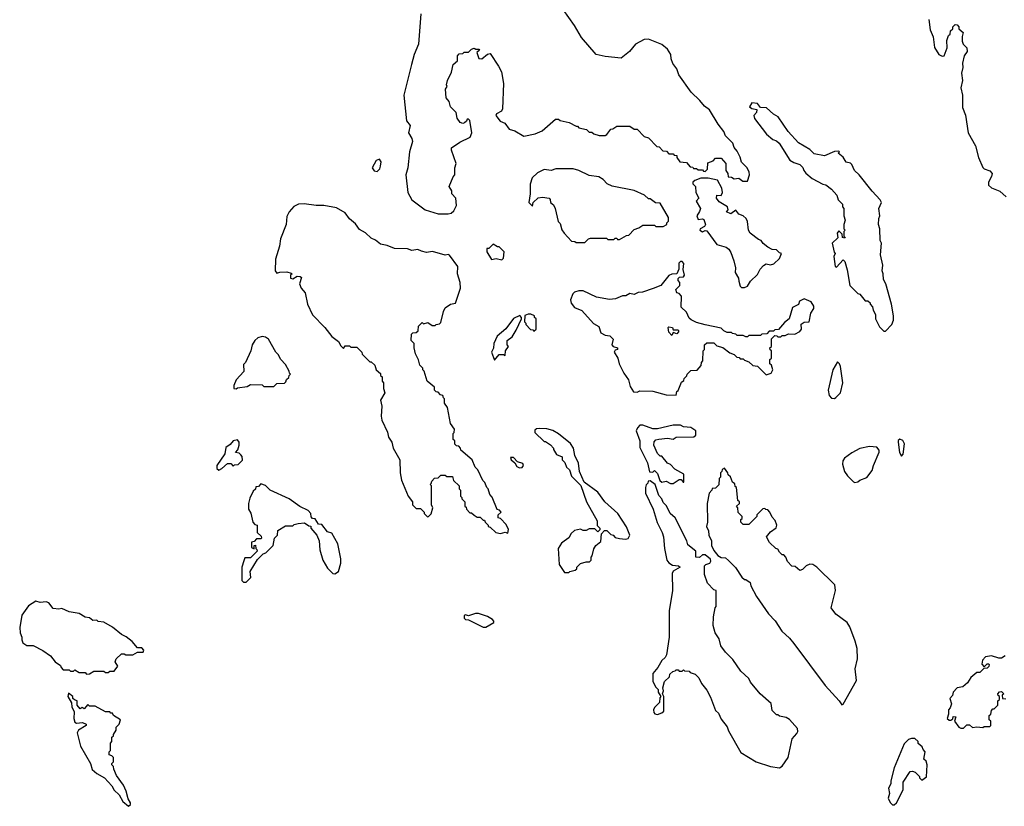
# Model space of a CAD drawing. Extents: x 2494106 to 2685573, y 758056 to 915185.
# Tile 43 of 256: x 2522025 to 2528804, y 841760 to 847174. Entities that reach past the tile are written whole.
import ezdxf

# ---------------------------------------------------------------- set-up
doc = ezdxf.new("R2010")
doc.units = 0

msp = doc.modelspace()

# ---------------------------------------------------------------- linework, layer by layer
at = {"layer": '0CON05XD'}
for points in [[(2524787.8, 847215), (2524771.4, 847005), (2524740.9, 846935), (2524723.5, 846866.5), (2524668.6, 846655), (2524688.3, 846478.3), (2524712.5, 846445), (2524702.5, 846395), (2524725.9, 846355.9), (2524728.8, 846335), (2524708.8, 846265), (2524696.1, 846153.9), (2524683.8, 846105), (2524698, 845985), (2524724, 845935), (2524817.5, 845865), (2524905, 845836.7)], [(2524905, 845836.7), (2524975, 845837.5), (2524995, 845843.3), (2525015, 845857.5), (2525033.3, 845895), (2525027.5, 845945), (2525000, 845975), (2525000, 845995), (2524982.5, 846025), (2525008.3, 846091.7), (2525020, 846105), (2525020, 846155), (2525030, 846185), (2524997.5, 846275), (2524998.3, 846291.7), (2525055, 846330), (2525125.6, 846364.4), (2525138.8, 846395), (2525125, 846480), (2525115, 846490), (2525105, 846490), (2525100, 846475), (2525087, 846463), (2525075, 846460), (2525057, 846467), (2525037.5, 846495), (2525030, 846535), (2524990, 846575), (2524981.7, 846611.7), (2524960, 846635), (2524957.5, 846695), (2524967.5, 846715), (2524962.5, 846725), (2524970, 846755), (2524997, 846813), (2525010, 846865), (2525038.3, 846891.7), (2525040, 846925), (2525051.7, 846938.3), (2525075, 846940), (2525085, 846950), (2525115, 846950), (2525135, 846970), (2525155, 846977.5), (2525165, 846970), (2525185, 846970), (2525190, 846965), (2525172.5, 846947.5), (2525185, 846907.5), (2525205.8, 846904.2), (2525245, 846937.5), (2525265, 846940), (2525322.5, 846855), (2525342.5, 846815), (2525356.7, 846735), (2525349.3, 846560.7), (2525342.5, 846545), (2525307.5, 846525), (2525303.8, 846515), (2525332, 846475), (2525365, 846461.2), (2525395, 846420.8), (2525435, 846408.8), (2525495, 846372.9), (2525575, 846387.5), (2525622, 846408), (2525715, 846490), (2525735, 846490), (2525745, 846480), (2525807, 846467), (2525855, 846440), (2525865, 846440), (2525875, 846430), (2525927, 846417), (2525945, 846400), (2525965, 846400), (2525978.3, 846388.3), (2526015, 846377.5), (2526055, 846377.5), (2526066.7, 846383.3), (2526095, 846420), (2526108.3, 846421.7), (2526135, 846440), (2526225, 846440), (2526255, 846420), (2526275, 846420), (2526325, 846370), (2526355, 846360), (2526411.7, 846301.7), (2526428.3, 846298.3), (2526451.7, 846271.7), (2526478.3, 846268.3), (2526495, 846250), (2526525, 846250), (2526531.7, 846241.7), (2526548.3, 846238.3), (2526550, 846225), (2526570, 846195), (2526615, 846190), (2526641.7, 846161.7), (2526658.3, 846158.3), (2526665, 846150), (2526685, 846150), (2526695, 846140), (2526725, 846140), (2526731.7, 846131.7), (2526745, 846130), (2526760, 846145), (2526761.7, 846188.3), (2526798.3, 846201.7), (2526815, 846220), (2526855, 846220), (2526887.5, 846185), (2526887, 846137), (2526900, 846115), (2526901.7, 846091.7), (2526925, 846090), (2526945, 846077.5), (2526975, 846082.5), (2527003.6, 846063.6), (2527035, 846062.5), (2527050, 846105), (2527048, 846125), (2527033.8, 846155), (2526993.9, 846193.9), (2526985, 846227.5), (2526965, 846270), (2526944.1, 846294.1), (2526933.8, 846325), (2526883.8, 846375), (2526872.5, 846405), (2526833.8, 846455), (2526774.1, 846554.1), (2526738.8, 846578.8), (2526708.3, 846618.3), (2526648.8, 846675), (2526562.5, 846795), (2526548.8, 846835), (2526521.7, 846871.7), (2526510, 846905), (2526507.8, 846935), (2526485, 846970), (2526445, 847003.8), (2526355, 847039.4), (2526323.4, 847036.6), (2526263.8, 847005), (2526224.2, 846955), (2526165, 846909.2), (2526055, 846920), (2525993.8, 846935), (2525892, 847052), (2525845, 847134), (2525767.5, 847245)], [(2528283.3, 847175), (2528293.1, 847105), (2528314, 847055), (2528322.7, 846982.7), (2528354.1, 846934.1), (2528375, 846922.5), (2528390, 846925), (2528409.3, 846980.7), (2528408.3, 847031.7), (2528420, 847065), (2528430, 847075), (2528433, 847097), (2528448.3, 847111.7), (2528450, 847125), (2528465, 847140), (2528478.3, 847138.3), (2528490, 847125), (2528491.7, 847111.7), (2528520, 847085), (2528512.5, 847057.5), (2528512.5, 847025), (2528520, 847005), (2528545, 846980), (2528546.9, 846955), (2528528, 846925), (2528516, 846875), (2528518, 846845), (2528510, 846805), (2528516, 846755), (2528504, 846705), (2528516, 846655), (2528515, 846570), (2528536.4, 846516.4), (2528554.4, 846395), (2528604.3, 846305), (2528625.9, 846225.9), (2528655, 846157.5), (2528665, 846146.7), (2528703.6, 846133.6), (2528720, 846115), (2528716.7, 846095), (2528694, 846055), (2528695, 846033.8), (2528715, 846016.2), (2528773.6, 845993.6), (2528817.5, 845955)], [(2527985, 845030), (2528030, 845075), (2528040, 845105), (2528040, 845135), (2528027.5, 845215), (2527987.5, 845355), (2527972.5, 845385), (2527970, 845425), (2527962.5, 845445), (2527967.5, 845485), (2527952.5, 845555), (2527957.5, 845635), (2527950, 845655), (2527947.5, 845735), (2527937.5, 845765), (2527940, 845805), (2527947.5, 845825), (2527940, 845875), (2527957.5, 845915), (2527948.8, 845935), (2527892.9, 845992.9), (2527805, 846106.2), (2527772.5, 846135), (2527755, 846177.5), (2527745, 846186.2), (2527715, 846192.5), (2527695, 846227.5), (2527660, 846255), (2527670, 846265), (2527665, 846270), (2527635, 846267.5), (2527565, 846237.5), (2527495, 846250), (2527465, 846280), (2527387, 846327), (2527316.7, 846405), (2527245.7, 846505.7), (2527213.6, 846523.6), (2527166.1, 846566.1), (2527125, 846570), (2527105, 846596.7), (2527065, 846602.5), (2527050, 846575), (2527065, 846562.5), (2527100, 846555), (2527097.5, 846535), (2527080, 846515), (2527084.1, 846494.1), (2527166.1, 846386.1), (2527209.5, 846349.5), (2527235, 846340), (2527253.3, 846325), (2527327, 846207), (2527355, 846190), (2527396.4, 846176.4), (2527416.1, 846156.1), (2527422.5, 846135), (2527437, 846117), (2527481.7, 846081.7), (2527555, 846042.5), (2527575, 846037.5), (2527615, 846007.5), (2527650, 845965), (2527660, 845935), (2527690, 845905), (2527690, 845885), (2527700, 845875), (2527700, 845825), (2527707.5, 845795), (2527700, 845765), (2527700, 845735), (2527707.5, 845725), (2527700, 845715), (2527700, 845685), (2527707.5, 845675), (2527705, 845670), (2527690, 845675), (2527688.3, 845698.3), (2527665, 845720), (2527652.5, 845705), (2527657, 845673), (2527617.5, 845635), (2527633, 845573), (2527640, 845565), (2527630, 845545), (2527640, 845475), (2527648.3, 845471.7), (2527695, 845520), (2527705, 845510), (2527721.7, 845451.7), (2527740, 845345), (2527795, 845290), (2527810, 845285), (2527845, 845240), (2527865, 845240), (2527880, 845225), (2527880, 845215), (2527897, 845197), (2527900, 845175), (2527917.5, 845145), (2527917.5, 845115), (2527945, 845060), (2527975, 845030), (2527985, 845030)], [(2524485, 846130), (2524503.6, 846146.4), (2524510, 846165), (2524513.3, 846195), (2524503, 846213), (2524480, 846205), (2524451.2, 846155), (2524465, 846132.5), (2524485, 846130)], [(2525915, 845640), (2525940, 845665), (2525955, 845670), (2526065, 845670), (2526075, 845660), (2526115, 845660), (2526125, 845670), (2526135, 845670), (2526141.7, 845661.7), (2526155, 845660), (2526201.7, 845688.3), (2526218.3, 845691.7), (2526255, 845730), (2526288.3, 845741.7), (2526315, 845760), (2526395, 845760), (2526405, 845750), (2526455, 845750), (2526480, 845765), (2526480, 845775), (2526491.7, 845788.3), (2526491.7, 845811.7), (2526435, 845910), (2526403, 845913), (2526365, 845940), (2526355, 845940), (2526327, 845967), (2526255, 845997.5), (2526105, 846027.5), (2526070, 846045), (2526042.5, 846075), (2526011.7, 846091.7), (2525945, 846101.2), (2525875, 846136.2), (2525835, 846146.2), (2525716.4, 846146.4), (2525685, 846136.7), (2525635, 846142.5), (2525589.3, 846120.7), (2525553.3, 846085), (2525538.3, 846041.7), (2525540, 845975), (2525530, 845915), (2525555, 845890), (2525560, 845915), (2525595, 845946.7), (2525625, 845952.5), (2525670, 845945), (2525677, 845937), (2525680, 845915), (2525699.3, 845899.3), (2525712.5, 845875), (2525732.5, 845785), (2525745, 845770), (2525758.3, 845728.3), (2525773.6, 845703.6), (2525825, 845650), (2525847, 845647), (2525855, 845640), (2525915, 845640)], [(2527015, 845330), (2527035, 845340), (2527057.5, 845375), (2527105, 845420), (2527123, 845457), (2527147, 845483), (2527165, 845492.5), (2527195, 845487.5), (2527217, 845493), (2527255, 845530), (2527270, 845565), (2527255, 845570), (2527235, 845590), (2527205, 845592.5), (2527175, 845607.5), (2527143.6, 845633.6), (2527130, 845655), (2527111.7, 845661.7), (2527053.6, 845703.6), (2527042.5, 845725), (2527036.7, 845785), (2527026.7, 845805), (2527006.7, 845825), (2526976.4, 845836.4), (2526955, 845862.5), (2526921.7, 845838.3), (2526891.7, 845851.7), (2526902.5, 845865), (2526897.5, 845885), (2526840.7, 845920.7), (2526822.5, 845945), (2526823.8, 845966.2), (2526855, 845963.3), (2526863.8, 845985), (2526860, 846015), (2526829.3, 846069.3), (2526765, 846082.5), (2526715, 846082.5), (2526673, 846067), (2526660, 846055), (2526660, 846045), (2526677.5, 846025), (2526680, 845985), (2526700, 845945), (2526683.3, 845925), (2526712.5, 845875), (2526706.1, 845853.9), (2526686.2, 845825), (2526695, 845797.5), (2526725, 845803.3), (2526735, 845797.5), (2526746.7, 845765), (2526739.3, 845750.7), (2526710, 845735), (2526707.5, 845725), (2526725, 845713.8), (2526745, 845722.5), (2526755, 845720), (2526825, 845627.5), (2526887.7, 845607.7), (2526906.7, 845595), (2526921.7, 845571.7), (2526942, 845515), (2526953.3, 845465), (2526950, 845435), (2526974, 845395), (2526976.7, 845375), (2526985, 845340), (2526995, 845330), (2527015, 845330)], [(2525335, 843637.5), (2525367.5, 843647.5), (2525385, 843640), (2525390, 843665), (2525375, 843700), (2525335, 843740), (2525320, 843745), (2525320, 843765), (2525340, 843785), (2525328.3, 843798.3), (2525311.7, 843801.7), (2525277, 843887), (2525262.5, 843905), (2525250, 843945), (2525240, 843955), (2525228.3, 843988.3), (2525213, 844003), (2525180, 844075), (2525160, 844095), (2525140, 844145), (2525061.7, 844211.7), (2525060, 844225), (2525048.3, 844238.3), (2525031.7, 844241.7), (2525021.7, 844251.7), (2525020, 844275), (2525010, 844285), (2525010, 844325), (2525017, 844333), (2525017.5, 844355), (2524990, 844395), (2524970, 844505), (2524950, 844535), (2524950, 844565), (2524941.7, 844571.7), (2524938.3, 844588.3), (2524921.7, 844591.7), (2524905, 844610), (2524891.7, 844611.7), (2524880, 844625), (2524880, 844645), (2524830, 844685), (2524810, 844755), (2524800, 844765), (2524800, 844775), (2524780, 844795), (2524771.7, 844831.7), (2524750, 844875), (2524740, 844915), (2524740, 844945), (2524720, 844965), (2524721.7, 845008.3), (2524731.7, 845018.3), (2524755, 845020), (2524768.3, 845031.7), (2524770, 845065), (2524795, 845090), (2524805, 845080), (2524835, 845090), (2524865, 845070), (2524885, 845070), (2524893, 845077), (2524915, 845080), (2524925, 845090), (2524943.6, 845166.4), (2524955, 845190), (2524990, 845215), (2525026.1, 845223.9), (2525059.2, 845325), (2525057.5, 845365), (2525038.8, 845425), (2525042.5, 845475), (2524985, 845552.5), (2524975, 845557.5), (2524953.6, 845553.6), (2524867.7, 845577.7), (2524825, 845570.8), (2524790.7, 845580.7), (2524765, 845593.3), (2524725, 845586.2), (2524695, 845596), (2524605, 845598.6), (2524555, 845620), (2524509.3, 845629.3), (2524475, 845657.5), (2524445, 845670), (2524405, 845707.5), (2524365, 845730), (2524337.7, 845767.7), (2524295, 845803.3), (2524265, 845843.8), (2524205, 845879.2), (2524120, 845895), (2524065, 845894.4), (2523984.3, 845905.7), (2523945, 845904), (2523911.7, 845888.3), (2523879.3, 845850.7), (2523865, 845820), (2523860, 845765), (2523820, 845665), (2523814.4, 845615), (2523786.9, 845525), (2523784.4, 845444.4), (2523795, 845430), (2523815, 845436.2), (2523865, 845437.5), (2523895, 845430), (2523900, 845425), (2523890, 845415), (2523890, 845395), (2523905, 845390), (2523935, 845407.5), (2523957, 845407), (2523965, 845400), (2523952.5, 845355), (2523962.5, 845325), (2523990, 845295), (2524007.5, 845215), (2524041.7, 845141.7), (2524126, 845056), (2524175, 844992.5), (2524219.3, 844959.3), (2524235, 844930), (2524255, 844910), (2524265, 844930), (2524295, 844930), (2524305, 844920), (2524345, 844920), (2524380, 844885), (2524381.7, 844871.7), (2524435, 844820), (2524445, 844820), (2524470, 844795), (2524480, 844765), (2524508.3, 844738.3), (2524510, 844725), (2524520, 844715), (2524520, 844685), (2524530, 844675), (2524530, 844635), (2524540, 844605), (2524510, 844555), (2524517.5, 844515), (2524512.5, 844445), (2524518.3, 844418.3), (2524557.5, 844335), (2524565, 844300), (2524586.7, 844265), (2524596.7, 844225), (2524642.5, 844145), (2524643.3, 844055), (2524653.3, 844005), (2524700, 843895), (2524730, 843855), (2524730, 843835), (2524755, 843810), (2524785, 843810), (2524810, 843785), (2524810, 843775), (2524833, 843753), (2524840, 843755), (2524857, 843773), (2524870, 843815), (2524860, 843835), (2524860, 843965), (2524850, 843975), (2524858.3, 843981.7), (2524861.7, 843998.3), (2524881.7, 844018.3), (2524905, 844020), (2524925, 844040), (2524955, 844040), (2524965, 844030), (2525005, 844030), (2525011.7, 844001.7), (2525050, 843965), (2525050, 843945), (2525060, 843935), (2525060, 843895), (2525070, 843885), (2525070, 843875), (2525090, 843855), (2525090, 843825), (2525098.3, 843818.3), (2525100, 843805), (2525125, 843780), (2525135, 843780), (2525153, 843763), (2525175, 843750), (2525195, 843750), (2525215, 843730), (2525225, 843730), (2525230, 843715), (2525250, 843695), (2525250, 843685), (2525265, 843680), (2525303.9, 843643.9), (2525335, 843637.5)], [(2525345, 845520), (2525357, 845533), (2525360, 845575), (2525325, 845610), (2525315, 845610), (2525285, 845630), (2525255, 845600), (2525241.7, 845598.3), (2525240, 845575), (2525273.6, 845523.6), (2525305, 845530), (2525345, 845520)], [(2526545, 844590), (2526550, 844615), (2526558.3, 844621.7), (2526581.7, 844678.3), (2526598.3, 844691.7), (2526600, 844705), (2526617, 844723), (2526620, 844735), (2526645, 844760), (2526688.3, 844761.7), (2526717, 844793), (2526720, 844815), (2526727.5, 844825), (2526730, 844895), (2526740, 844905), (2526740, 844935), (2526755, 844950), (2526805, 844950), (2526825, 844930), (2526867, 844917), (2526915, 844880), (2526945, 844870), (2526961.7, 844851.7), (2526978.3, 844848.3), (2526985, 844840), (2527005, 844840), (2527015, 844830), (2527045, 844820), (2527073, 844793), (2527105, 844790), (2527165, 844730), (2527198.3, 844741.7), (2527210, 844765), (2527200, 844795), (2527190, 844805), (2527190, 844835), (2527200, 844845), (2527200, 844895), (2527191.7, 844901.7), (2527190, 844915), (2527200, 844925), (2527201.7, 844978.3), (2527225, 845000), (2527238.3, 844998.3), (2527245, 844990), (2527265, 844990), (2527275, 845000), (2527295, 845000), (2527318.3, 845011.7), (2527361.7, 845008.3), (2527395, 845027.5), (2527407.5, 845045), (2527405, 845077.5), (2527425, 845092.5), (2527460, 845095), (2527472.5, 845155), (2527492.5, 845185), (2527491.7, 845201.7), (2527473, 845233), (2527425, 845252.5), (2527393.6, 845236.4), (2527386, 845214), (2527346.2, 845193.8), (2527322.5, 845115), (2527290.7, 845089.3), (2527248.3, 845041.7), (2527225, 845040), (2527215, 845030), (2527185, 845030), (2527168.3, 845011.7), (2527135, 845010), (2527125, 845000), (2527045, 845000), (2527035, 844990), (2527025, 844990), (2527005, 845000), (2526965, 845000), (2526955, 845010), (2526933, 845013), (2526925, 845020), (2526895, 845020), (2526871.7, 845031.7), (2526855, 845050), (2526745, 845073.3), (2526685, 845090), (2526647.5, 845107.5), (2526635, 845120), (2526615, 845160), (2526580, 845195), (2526581.7, 845271.7), (2526565, 845290), (2526550, 845295), (2526543, 845317), (2526570, 845345), (2526570, 845365), (2526558.3, 845378.3), (2526558.3, 845391.7), (2526568.3, 845401.7), (2526596.1, 845403.9), (2526602.5, 845415), (2526592.5, 845455), (2526596.4, 845496.4), (2526585, 845510), (2526575, 845510), (2526563, 845497), (2526563, 845457), (2526550, 845425), (2526515, 845422.5), (2526495, 845412.5), (2526440, 845345), (2526387, 845323), (2526311.7, 845298.3), (2526283.6, 845296.4), (2526255, 845282.5), (2526225, 845290), (2526197, 845273), (2526175, 845272.5), (2526127, 845253), (2526085, 845247.5), (2525995, 845263.3), (2525905, 845306.7), (2525875, 845308.8), (2525845, 845297.5), (2525833.6, 845286.4), (2525816.7, 845245), (2525822.3, 845222.3), (2525844.1, 845194.1), (2525895, 845173.3), (2525975, 845083.3), (2526012.5, 845062.5), (2526025, 845017.5), (2526055, 845002.5), (2526087, 844997), (2526110, 844975), (2526102.5, 844935), (2526110, 844925), (2526140, 844915), (2526140, 844905), (2526125, 844900), (2526117.5, 844885), (2526142.5, 844845), (2526152.5, 844805), (2526185, 844740), (2526217.5, 844695), (2526228.3, 844648.3), (2526251.7, 844611.7), (2526275, 844610), (2526295, 844620), (2526385, 844617.5), (2526475, 844592.5), (2526545, 844590)], [(2525295, 844830), (2525325, 844870), (2525355, 844870), (2525368.3, 844861.7), (2525370, 844895), (2525390, 844925), (2525380, 844935), (2525380, 844965), (2525415, 844990), (2525443.6, 845036.4), (2525480, 845115), (2525480, 845125), (2525468.3, 845138.3), (2525425, 845117.5), (2525373, 845047), (2525312.5, 844995), (2525290, 844945), (2525287.5, 844912.5), (2525273.3, 844885), (2525295, 844830)], [(2525565, 845030), (2525580, 845045), (2525580, 845115), (2525570, 845125), (2525570, 845135), (2525545, 845147.5), (2525525, 845147.5), (2525501.7, 845138.3), (2525500, 845095), (2525510, 845085), (2525510, 845075), (2525541.7, 845041.7), (2525558.3, 845038.3), (2525565, 845030)], [(2526515, 845000), (2526493, 845023), (2526490, 845055), (2526495, 845060), (2526520, 845055), (2526525, 845040), (2526555, 845040), (2526560, 845035), (2526560, 845025), (2526548.3, 845011.7), (2526525, 845020), (2526515, 845000)], [(2523515, 844632.5), (2523525, 844640), (2523591.7, 844648.3), (2523615, 844662.5), (2523695, 844660), (2523705, 844650), (2523775, 844650), (2523795, 844670), (2523848.3, 844671.7), (2523858.3, 844681.7), (2523861.7, 844698.3), (2523878.3, 844711.7), (2523880, 844725), (2523890, 844735), (2523881.7, 844741.7), (2523880, 844755), (2523855, 844800), (2523822.5, 844835), (2523805, 844870), (2523787.5, 844885), (2523737.5, 844975), (2523718.3, 844988.3), (2523695, 844992.5), (2523665, 844983.3), (2523644.4, 844965.6), (2523625, 844936.7), (2523616.7, 844895), (2523580, 844815), (2523565, 844800), (2523567, 844753), (2523516.2, 844695), (2523500, 844655), (2523500, 844635), (2523515, 844632.5)], [(2527635, 844567.5), (2527645, 844572.5), (2527676.7, 844605), (2527692.5, 844675), (2527677, 844787), (2527670, 844805), (2527655, 844820), (2527622.5, 844765), (2527590, 844625), (2527598.3, 844588.3), (2527615, 844570), (2527635, 844567.5)], [(2526525, 843982.5), (2526565, 844010), (2526578.3, 844008.3), (2526591.7, 843991.7), (2526598.3, 843991.7), (2526597.5, 844045), (2526535, 844080), (2526505, 844112.5), (2526485, 844122.5), (2526445, 844170), (2526435, 844170), (2526417, 844187), (2526391.2, 844245), (2526392.3, 844267.7), (2526405, 844282.5), (2526425, 844287.5), (2526485, 844293.3), (2526525, 844287.5), (2526545, 844300), (2526667, 844303), (2526680, 844315), (2526680, 844345), (2526645, 844367.5), (2526595, 844372.5), (2526575, 844382.5), (2526525, 844382.5), (2526415, 844357.5), (2526385, 844357.5), (2526315, 844382.5), (2526295, 844382.5), (2526277.5, 844365), (2526270, 844345), (2526293.8, 844275), (2526295, 844230), (2526347.5, 844125), (2526361.7, 844061.7), (2526385, 844060), (2526395, 844070), (2526415, 844050), (2526433, 844003), (2526445, 843990), (2526475, 843997.5), (2526505, 843982.5), (2526525, 843982.5)], [(2525805, 843370), (2525813, 843377), (2525850, 843385), (2525860, 843395), (2525860, 843405), (2525885, 843430), (2525925, 843442.5), (2525947, 843443), (2525960, 843455), (2525960, 843475), (2525967, 843483), (2525978.3, 843531.7), (2525992.5, 843555), (2526027, 843583), (2526030, 843635), (2526051.7, 843658.3), (2526068.3, 843658.3), (2526095, 843630), (2526110, 843625), (2526125, 843610), (2526155, 843602.5), (2526195, 843597.5), (2526215, 843602.5), (2526226.7, 843625), (2526203.6, 843683.6), (2526142.5, 843775), (2526052.5, 843855), (2526005, 843922.5), (2525911.7, 843991.7), (2525880, 844065), (2525871.7, 844121.7), (2525847.5, 844175), (2525837.5, 844225), (2525816.4, 844256.4), (2525735, 844322.5), (2525695, 844346.7), (2525655, 844357.5), (2525605, 844360), (2525583, 844357), (2525571.7, 844348.3), (2525571.7, 844331.7), (2525635, 844270), (2525645, 844270), (2525678.3, 844248.3), (2525700, 844225), (2525700, 844215), (2525721.7, 844181.7), (2525760, 844165), (2525760, 844145), (2525777, 844127), (2525790, 844095), (2525810, 844075), (2525823, 844033), (2525888.3, 843968.3), (2525927.5, 843855), (2526000, 843725), (2526001.7, 843691.7), (2526020, 843675), (2526018.3, 843661.7), (2526005, 843650), (2525985, 843670), (2525945, 843670), (2525925, 843657.5), (2525905, 843657.5), (2525885, 843666.7), (2525845, 843657.5), (2525821.7, 843638.3), (2525805, 843607.5), (2525772.5, 843585), (2525755, 843570), (2525732.5, 843535), (2525740, 843425), (2525775, 843370), (2525805, 843370)], [(2523395, 844073.8), (2523417.5, 844085), (2523455, 844120), (2523478.3, 844118.3), (2523495, 844100), (2523505, 844110), (2523528.3, 844111.7), (2523558.3, 844141.7), (2523557, 844167), (2523548.3, 844178.3), (2523535, 844190), (2523510, 844195), (2523527, 844213), (2523536.7, 844245), (2523536.4, 844266.4), (2523525, 844282.5), (2523495, 844276), (2523475, 844251.2), (2523445, 844230), (2523436.7, 844185), (2523383.1, 844105), (2523382, 844085), (2523395, 844073.8)], [(2527775, 843987.5), (2527795, 843992.5), (2527810, 844005), (2527856.4, 844023.6), (2527895, 844070), (2527902.5, 844105), (2527941.7, 844198.3), (2527941.7, 844211.7), (2527925, 844232.5), (2527875, 844236.7), (2527808.3, 844221.7), (2527755, 844193.3), (2527704.1, 844155.9), (2527692.3, 844137.7), (2527690, 844115), (2527704, 844065), (2527724.2, 844034.2), (2527765, 843992.5), (2527775, 843987.5)], [(2528095, 844170), (2528106.4, 844183.6), (2528116.7, 844255), (2528105, 844277.5), (2528085, 844287.5), (2528073, 844277), (2528073, 844267), (2528081.2, 844195), (2528095, 844170)], [(2525465, 844090), (2525485, 844091.2), (2525493.8, 844105), (2525488.6, 844118.6), (2525451.2, 844131.2), (2525425, 844160), (2525405, 844160), (2525407.5, 844145), (2525433, 844123), (2525448.3, 844098.3), (2525465, 844090)], [(2527685, 842457.5), (2527695, 842462.5), (2527785.5, 842625), (2527778.1, 842705), (2527792, 842775), (2527790, 842845), (2527777, 842897), (2527740, 842995), (2527722.5, 843025), (2527645, 843082.5), (2527612.5, 843125), (2527642.5, 843245), (2527637.5, 843285), (2527512.5, 843405), (2527485, 843423.3), (2527465, 843427.5), (2527440, 843415), (2527415, 843390), (2527395, 843382.5), (2527365, 843410), (2527341.7, 843411.7), (2527310, 843445), (2527300, 843475), (2527285, 843490), (2527275, 843490), (2527255, 843510), (2527245, 843530), (2527230, 843535), (2527187.5, 843575), (2527167.5, 843615), (2527195, 843650), (2527233, 843677), (2527237.5, 843695), (2527227, 843727), (2527205, 843750), (2527190, 843785), (2527175, 843800), (2527161.7, 843801.7), (2527155, 843810), (2527141.7, 843808.3), (2527100, 843765), (2527100, 843755), (2527045, 843700), (2527005, 843700), (2526990, 843715), (2526990, 843735), (2526998.3, 843741.7), (2527000, 843755), (2526971.7, 843781.7), (2526970, 843815), (2526960, 843825), (2526980, 843845), (2526980, 843855), (2526970, 843865), (2526960, 843955), (2526951.7, 843961.7), (2526948.3, 843978.3), (2526931.7, 843991.7), (2526918.3, 844028.3), (2526901.7, 844041.7), (2526900, 844055), (2526878.3, 844088.3), (2526861.7, 844078.3), (2526860, 844065), (2526850, 844055), (2526850, 844025), (2526840, 844015), (2526838.3, 843971.7), (2526815, 843950), (2526791.7, 843948.3), (2526790, 843935), (2526772.5, 843915), (2526757.5, 843845), (2526760, 843715), (2526752.5, 843685), (2526767, 843657), (2526770, 843625), (2526787, 843587), (2526787.5, 843555), (2526805, 843520), (2526832.5, 843485), (2526855, 843472.5), (2526885, 843470), (2526905, 843452.5), (2526953, 843403), (2526997, 843337), (2527015, 843320), (2527025, 843320), (2527055, 843300), (2527058.3, 843278.3), (2527096.7, 843205), (2527180, 843085), (2527225.8, 843035.8), (2527272.5, 842965), (2527325, 842916.7), (2527355, 842880), (2527570.9, 842590.9), (2527667.5, 842485), (2527685, 842457.5)], [(2523585, 843302.5), (2523616.7, 843335), (2523612.5, 843375), (2523661.7, 843458.3), (2523701.7, 843498.3), (2523720, 843505), (2523770, 843555), (2523780, 843605), (2523800, 843625), (2523801.7, 843658.3), (2523855, 843690), (2523905, 843690), (2523915, 843700), (2523943, 843707), (2523985, 843710), (2524015, 843690), (2524028.3, 843688.3), (2524030, 843675), (2524070, 843625), (2524087, 843587), (2524092.5, 843525), (2524113, 843453), (2524145, 843400), (2524181.7, 843361.7), (2524195, 843360), (2524220, 843375), (2524236.4, 843433.6), (2524236.4, 843463.6), (2524215, 843567.5), (2524175, 843640), (2524145, 843650), (2524105, 843700), (2524081.7, 843701.7), (2524058.3, 843738.3), (2524041.7, 843741.7), (2524031.7, 843751.7), (2524030, 843775), (2524010, 843795), (2523953, 843823), (2523880, 843875), (2523750, 843935), (2523718.3, 843968.3), (2523685, 843980), (2523668.3, 843961.7), (2523651.7, 843958.3), (2523648.3, 843941.7), (2523631.7, 843928.3), (2523608.3, 843881.7), (2523600, 843845), (2523600, 843805), (2523617, 843777), (2523630, 843715), (2523645, 843700), (2523660, 843695), (2523660, 843645), (2523688.3, 843618.3), (2523690, 843605), (2523685, 843600), (2523655, 843600), (2523638.3, 843581.7), (2523621.7, 843578.3), (2523621.7, 843541.7), (2523638.3, 843531.7), (2523640, 843555), (2523648.3, 843558.3), (2523650, 843535), (2523658.3, 843528.3), (2523660, 843515), (2523615, 843470), (2523575, 843470), (2523568.3, 843448.3), (2523553.3, 843405), (2523553.3, 843315), (2523565, 843302.5), (2523585, 843302.5)], [(2527255, 842024), (2527275, 842036.2), (2527315.7, 842095), (2527343.8, 842225), (2527375, 842260), (2527382.5, 842275), (2527380, 842295), (2527325, 842357.5), (2527301.7, 842371.7), (2527255, 842380), (2527245, 842390), (2527235, 842390), (2527205, 842420), (2527198.3, 842468.3), (2527123.6, 842533.6), (2527057.5, 842615), (2527045, 842640), (2526990.7, 842690.7), (2526935, 842770), (2526885, 842820), (2526852.5, 842865), (2526841.7, 842911.7), (2526812.5, 842955), (2526800, 843005), (2526802.5, 843065), (2526812.5, 843125), (2526820, 843135), (2526820, 843245), (2526805, 843250), (2526760, 843295), (2526740, 843355), (2526740, 843415), (2526750, 843425), (2526776.4, 843433.6), (2526783, 843447), (2526780.7, 843460.7), (2526745, 843490), (2526725, 843490), (2526705, 843472.5), (2526680, 843475), (2526680, 843515), (2526625, 843560), (2526617, 843587), (2526537.5, 843745), (2526502.5, 843775), (2526477, 843827), (2526455, 843850), (2526447, 843877), (2526425, 843900), (2526400, 843975), (2526365, 844000), (2526351.7, 843998.3), (2526350, 843985), (2526338.3, 843971.7), (2526332.5, 843955), (2526332.5, 843915), (2526386.7, 843805), (2526414.1, 843714.1), (2526447.5, 843645), (2526456.7, 843615), (2526463.9, 843533.9), (2526481.2, 843455), (2526493.8, 843435), (2526520.3, 843420.3), (2526560, 843415), (2526572.5, 843405), (2526525, 843377.5), (2526517, 843363), (2526518.8, 843245), (2526496, 843105), (2526496.2, 842925), (2526477, 842803), (2526470, 842785), (2526447, 842763), (2526417.5, 842715), (2526383.3, 842675), (2526385, 842620), (2526405, 842580), (2526420, 842565), (2526420, 842545), (2526440, 842515), (2526433, 842507), (2526430, 842475), (2526395, 842440), (2526387.5, 842425), (2526390, 842405), (2526396.7, 842396.7), (2526415, 842392.5), (2526447, 842403), (2526460, 842415), (2526460, 842515), (2526450, 842535), (2526457.5, 842555), (2526452.5, 842575), (2526465, 842620), (2526498.3, 842651.7), (2526501.7, 842668.3), (2526521.7, 842688.3), (2526538.3, 842691.7), (2526545, 842700), (2526558.3, 842698.3), (2526565, 842690), (2526585, 842690), (2526595, 842700), (2526603, 842693), (2526635, 842690), (2526641.7, 842681.7), (2526675, 842670), (2526700, 842645), (2526720, 842605), (2526755, 842560), (2526781.7, 842511.7), (2526815, 842420), (2526835, 842400), (2526855, 842360), (2526896.1, 842306.1), (2526905, 842280), (2526990.7, 842130.7), (2527095, 842066.2), (2527195, 842034), (2527255, 842024)], [(2522485, 842670), (2522505, 842672.5), (2522535, 842690), (2522605, 842690), (2522615, 842680), (2522635, 842680), (2522645, 842690), (2522675, 842690), (2522700, 842725), (2522682.5, 842755), (2522690, 842775), (2522725, 842810), (2522745, 842810), (2522755, 842802.5), (2522805, 842802.5), (2522835, 842820), (2522875, 842820), (2522880, 842835), (2522865, 842850), (2522835, 842850), (2522800, 842895), (2522757, 842927), (2522725, 842942.5), (2522665, 842992.5), (2522605, 843027.5), (2522565, 843032.5), (2522555, 843040), (2522528.3, 843038.3), (2522505, 843057.5), (2522475, 843062.5), (2522435, 843087.5), (2522365, 843097.5), (2522315, 843122.5), (2522295, 843117.5), (2522255, 843122.5), (2522225, 843160), (2522206.4, 843166.4), (2522165, 843163.3), (2522135, 843172.5), (2522085, 843139.2), (2522040.4, 843075), (2522025, 842990), (2522027.5, 842955), (2522040, 842925), (2522038.8, 842905), (2522046.7, 842885), (2522075, 842867.5), (2522117, 842867), (2522185, 842832.5), (2522236.4, 842796.4), (2522270, 842755), (2522305, 842730), (2522310, 842715), (2522325, 842700), (2522365, 842700), (2522375, 842690), (2522395, 842690), (2522405, 842700), (2522435, 842680), (2522475, 842680), (2522485, 842670)], [(2525215, 842992.5), (2525235, 842993.3), (2525290, 843025), (2525290, 843035), (2525280, 843045), (2525245.9, 843065.9), (2525183.6, 843086.4), (2525163.6, 843086.4), (2525115, 843070), (2525095, 843077.5), (2525085, 843072.5), (2525084.2, 843055), (2525093.3, 843045), (2525115, 843042.5), (2525215, 842992.5)], [(2528810, 842795), (2528785, 842780), (2528765, 842778.8), (2528715, 842796.2), (2528675, 842788.5), (2528654.2, 842765), (2528648.3, 842738.3), (2528665, 842720), (2528685, 842740), (2528695, 842740), (2528700, 842735), (2528698.3, 842721.7), (2528685, 842710), (2528661.7, 842708.3), (2528635, 842680), (2528615, 842680), (2528573.6, 842646.4), (2528549.3, 842610.7), (2528518.3, 842581.7), (2528480, 842575), (2528452.5, 842545), (2528447, 842523), (2528428.3, 842501.7), (2528440, 842465), (2528431.7, 842438.3), (2528420, 842425), (2528420, 842395), (2528410, 842365), (2528423, 842353), (2528435, 842352.5), (2528448.3, 842361.7), (2528451.7, 842378.3), (2528470, 842375), (2528460, 842345), (2528490, 842305), (2528505, 842297.5), (2528521.7, 842298.3), (2528545, 842320), (2528565, 842320), (2528585, 842302.5), (2528615, 842307.5), (2528655, 842302.5), (2528665, 842310), (2528705, 842310), (2528710, 842315), (2528710, 842345), (2528700, 842355), (2528700, 842385), (2528710, 842395), (2528715, 842420), (2528725, 842430), (2528735, 842430), (2528760, 842455), (2528760, 842485), (2528770, 842495), (2528770, 842515), (2528761.7, 842521.7), (2528760, 842535), (2528771.7, 842548.3), (2528785, 842550), (2528800, 842535), (2528790, 842525), (2528791.7, 842501.7), (2528815, 842500)], [(2522775, 841760), (2522787, 841773), (2522787, 841783), (2522772, 841812), (2522758, 841865), (2522740, 841905), (2522691.7, 841971.7), (2522672.5, 842015), (2522670, 842035), (2522660, 842045), (2522660, 842055), (2522670, 842065), (2522670, 842095), (2522658.3, 842108.3), (2522640, 842115), (2522640, 842135), (2522650, 842145), (2522650, 842195), (2522660, 842205), (2522660, 842235), (2522670, 842245), (2522670, 842255), (2522690, 842285), (2522690, 842305), (2522710, 842325), (2522720, 842355), (2522670, 842385), (2522665, 842400), (2522651.7, 842401.7), (2522645, 842410), (2522615, 842410), (2522545, 842450), (2522505, 842450), (2522495, 842460), (2522468.3, 842431.7), (2522455, 842440), (2522441.7, 842431.7), (2522420, 842455), (2522420, 842485), (2522401.7, 842491.7), (2522391.7, 842501.7), (2522390, 842515), (2522361.7, 842538.3), (2522357.5, 842515), (2522381.7, 842471.7), (2522383.3, 842445), (2522399.3, 842409.3), (2522398, 842365), (2522405, 842340), (2522415, 842331.9), (2522456.4, 842336.4), (2522482.5, 842325), (2522483.3, 842315), (2522430, 842285), (2522420, 842265), (2522444.2, 842175), (2522513.6, 842053.6), (2522523.7, 842013.7), (2522556.7, 841985), (2522610, 841955), (2522660.5, 841900.5), (2522675, 841870), (2522708.8, 841838.8), (2522735, 841793.3), (2522775, 841760)], [(2528045, 841770), (2528062.5, 841785), (2528107.7, 841872.3), (2528107.5, 841925), (2528155, 842000), (2528171.7, 842001.7), (2528190, 841995), (2528220, 841965), (2528220, 841955), (2528235, 841940), (2528267, 841963), (2528272.5, 842045), (2528265, 842070), (2528250, 842085), (2528260, 842135), (2528245, 842150), (2528238.3, 842168.3), (2528211.7, 842191.7), (2528210, 842205), (2528187, 842227), (2528165, 842227.5), (2528145, 842220), (2528115, 842190), (2528046.2, 842025), (2528023.6, 841936.4), (2528023.3, 841915), (2528006.7, 841885), (2528013, 841847), (2528003.3, 841815), (2528017, 841787), (2528035, 841770), (2528045, 841770)]]:
    msp.add_lwpolyline(points, dxfattribs=at)

doc.saveas('drawing.dxf')
